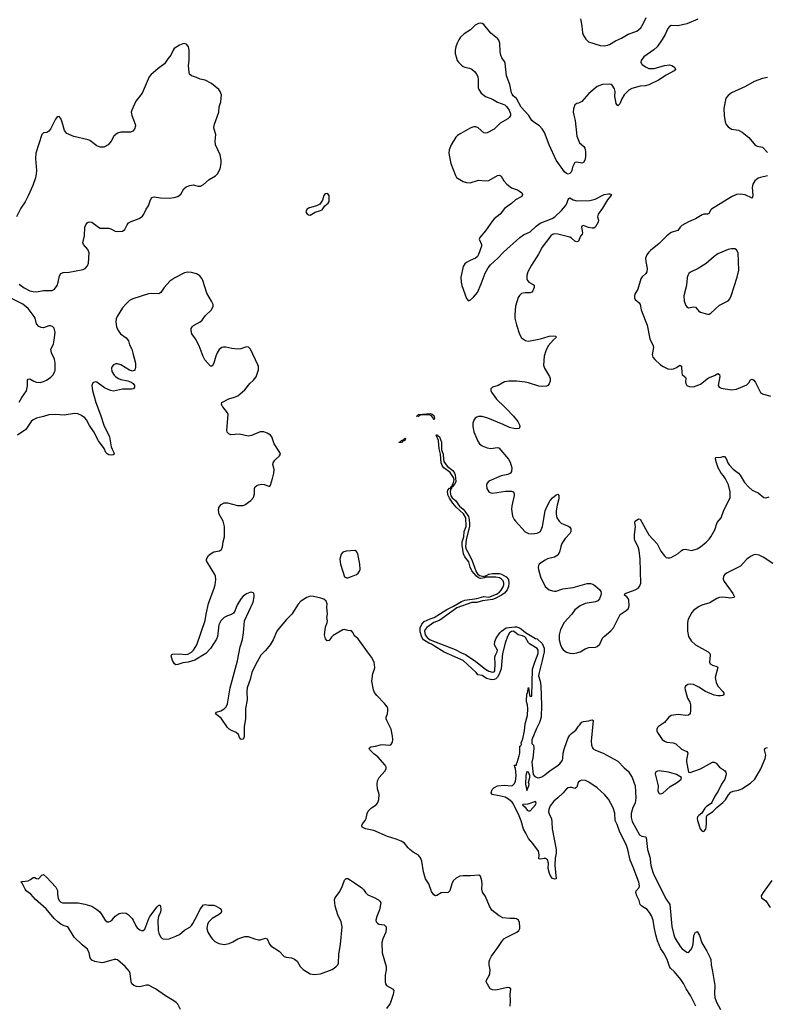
# Model space of a CAD drawing. Header units: inches. Extents: x 1305449 to 1407403, y 744709 to 841554.
# Tile 5 of 114: x 1316153 to 1324835, y 773050 to 784504. Entities that reach past the tile are written whole.
import ezdxf

# ---------------------------------------------------------------- set-up
doc = ezdxf.new("R2010")
doc.units = ezdxf.units.IN
doc.header["$MEASUREMENT"] = 0
for name, color, linetype in [('B3717', 7, 'Continuous'), ('B3718', 7, 'Continuous'), ('B3727', 7, 'Continuous'), ('B3728', 7, 'Continuous')]:
    doc.layers.add(name, color=color, linetype=linetype)

msp = doc.modelspace()

# ---------------------------------------------------------------- linework, layer by layer
at = {"layer": 'B3717', "color": 6, "elevation": 1100}
for points in [[(1317057, 780000), (1317097, 779897), (1317130, 779789), (1317199, 779650), (1317217, 779537), (1317228, 779508), (1317249, 779470), (1317252, 779450), (1317239, 779441), (1317223, 779437), (1317190, 779441), (1317170, 779452), (1317155, 779470), (1317134, 779514), (1317070, 779604), (1317015, 779710), (1316964, 779784), (1316929, 779849), (1316910, 779872), (1316870, 779901), (1316830, 779920), (1316790, 779924), (1316670, 779903), (1316571, 779911), (1316490, 779907), (1316430, 779887), (1316350, 779870), (1316308, 779850), (1316286, 779830), (1316225, 779735), (1316126, 779670)], [(1320000, 777395), (1319970, 777398), (1319930, 777411), (1319910, 777407), (1319799, 777341), (1319778, 777322), (1319750, 777284), (1319730, 777278), (1319710, 777300), (1319698, 777350), (1319710, 777438), (1319729, 777491), (1319731, 777511), (1319725, 777550), (1319734, 777590), (1319726, 777670), (1319728, 777710), (1319718, 777738), (1319690, 777764), (1319656, 777776), (1319570, 777794), (1319530, 777798), (1319490, 777783), (1319422, 777738), (1319390, 777704), (1319319, 777590), (1319255, 777525), (1319170, 777425), (1319145, 777390), (1319099, 777290), (1319065, 777230), (1319013, 777167), (1318958, 777110), (1318890, 776990), (1318853, 776910), (1318834, 776830), (1318800, 776730), (1318793, 776690), (1318797, 776590), (1318777, 776490), (1318777, 776370), (1318763, 776283), (1318763, 776170), (1318759, 776150), (1318746, 776134), (1318730, 776130), (1318720, 776140), (1318710, 776152), (1318696, 776190), (1318672, 776212), (1318614, 776234), (1318589, 776250), (1318570, 776270), (1318497, 776377), (1318430, 776430), (1318443, 776450), (1318490, 776464), (1318530, 776486), (1318554, 776510), (1318570, 776546), (1318601, 776730), (1318685, 777045), (1318717, 777210), (1318745, 777295), (1318756, 777370), (1318769, 777510), (1318866, 777730), (1318879, 777790), (1318881, 777810), (1318874, 777834), (1318850, 777843), (1318830, 777839), (1318790, 777824), (1318750, 777796), (1318727, 777770), (1318681, 777699), (1318656, 777624), (1318641, 777599), (1318617, 777583), (1318570, 777569), (1318530, 777550), (1318490, 777511), (1318470, 777465), (1318452, 777330), (1318441, 777299), (1318371, 777189), (1318317, 777130), (1318190, 777053), (1318112, 777032), (1318050, 777023), (1317990, 777002), (1317970, 777001), (1317952, 777010), (1317930, 777050), (1317915, 777105), (1317922, 777118), (1317930, 777122), (1318014, 777126), (1318081, 777121), (1318110, 777125), (1318150, 777146), (1318175, 777170), (1318211, 777230), (1318310, 777513), (1318322, 777590), (1318350, 777713), (1318415, 777890), (1318425, 777930), (1318432, 777990), (1318430, 778030), (1318423, 778050), (1318337, 778190), (1318327, 778210), (1318326, 778230), (1318347, 778270), (1318370, 778291), (1318410, 778312), (1318476, 778324), (1318498, 778342), (1318513, 778370), (1318519, 778430), (1318533, 778490), (1318535, 778610), (1318519, 778670), (1318474, 778750), (1318466, 778794), (1318469, 778831), (1318495, 778865), (1318530, 778885), (1318570, 778883), (1318686, 778854), (1318750, 778854), (1318770, 778860), (1318840, 778910), (1318870, 778945), (1318883, 778990), (1318883, 779050), (1318892, 779070), (1318910, 779085), (1318930, 779094), (1318970, 779100), (1318997, 779097), (1319050, 779076), (1319061, 779079), (1319070, 779091), (1319094, 779166), (1319108, 779230), (1319111, 779270), (1319097, 779330), (1319101, 779350), (1319121, 779379), (1319175, 779430), (1319184, 779450), (1319178, 779470), (1319113, 779570), (1319085, 779650), (1319070, 779671), (1319030, 779695), (1318990, 779708), (1318950, 779709), (1318850, 779665), (1318810, 779660), (1318710, 779682), (1318610, 779676), (1318585, 779685), (1318567, 779707), (1318562, 779730), (1318577, 779910), (1318571, 779930), (1318516, 780000)], [(1320000, 778326), (1319950, 778323), (1319910, 778310), (1319890, 778285), (1319876, 778230), (1319883, 778170), (1319930, 778024), (1319952, 778012), (1319970, 778013), (1320000, 778024)], [(1318024, 772990), (1317991, 773050), (1317972, 773070), (1317947, 773090), (1317848, 773148), (1317731, 773231), (1317650, 773273), (1317627, 773273), (1317550, 773253), (1317510, 773257), (1317479, 773270), (1317458, 773290), (1317448, 773310), (1317438, 773410), (1317429, 773430), (1317378, 773490), (1317290, 773566), (1317270, 773572), (1317250, 773571), (1317130, 773535), (1317110, 773534), (1317027, 773547), (1316990, 773563), (1316971, 773590), (1316960, 773650), (1316941, 773690), (1316880, 773740), (1316788, 773830), (1316721, 773941), (1316711, 773951), (1316670, 773964), (1316630, 773984), (1316595, 774010), (1316553, 774050), (1316459, 774159), (1316336, 774270), (1316282, 774330), (1316230, 774370), (1316215, 774390), (1316180, 774460), (1316169, 774471), (1316170, 774474), (1316180, 774480), (1316250, 774485), (1316280, 774500), (1316310, 774525), (1316330, 774527), (1316350, 774514), (1316370, 774511), (1316410, 774553), (1316430, 774559), (1316466, 774530), (1316574, 774414), (1316592, 774372), (1316593, 774330), (1316602, 774282), (1316614, 774254), (1316630, 774237), (1316650, 774230), (1316671, 774229), (1316748, 774232), (1316831, 774229), (1316910, 774215), (1316990, 774190), (1317050, 774154), (1317079, 774130), (1317102, 774102), (1317147, 774030), (1317170, 774010), (1317190, 774008), (1317210, 774016), (1317230, 774033), (1317265, 774075), (1317310, 774105), (1317350, 774115), (1317390, 774110), (1317416, 774096), (1317460, 774050), (1317473, 774030), (1317504, 773964), (1317520, 773940), (1317550, 773917), (1317570, 773909), (1317590, 773909), (1317610, 773924), (1317653, 774047), (1317665, 774070), (1317750, 774184), (1317765, 774195), (1317770, 774205), (1317785, 774205), (1317790, 774194), (1317794, 774150), (1317790, 774123), (1317768, 774070), (1317758, 774030), (1317762, 773910), (1317770, 773876), (1317790, 773833), (1317810, 773816), (1317830, 773809), (1317890, 773812), (1317970, 773841), (1318010, 773864), (1318070, 773911), (1318130, 773946), (1318150, 773966), (1318165, 773990), (1318220, 774090), (1318250, 774158), (1318290, 774206), (1318310, 774210), (1318350, 774203), (1318410, 774203), (1318430, 774196), (1318485, 774165), (1318495, 774150), (1318499, 774130), (1318490, 774110), (1318466, 774090), (1318393, 774047), (1318351, 774010), (1318337, 773983), (1318329, 773930), (1318340, 773890), (1318370, 773838), (1318390, 773810), (1318422, 773782), (1318470, 773756), (1318530, 773747), (1318590, 773758), (1318630, 773776), (1318688, 773812), (1318770, 773837), (1318810, 773838), (1318882, 773810), (1318930, 773800), (1318950, 773801), (1319010, 773818), (1319030, 773813), (1319057, 773750), (1319072, 773732), (1319170, 773670), (1319227, 773607), (1319250, 773598), (1319314, 773590), (1319350, 773576), (1319380, 773550), (1319414, 773490), (1319450, 773455), (1319530, 773406), (1319577, 773396), (1319650, 773403), (1319787, 773453), (1319830, 773484), (1319852, 773508), (1319861, 773530), (1319865, 773630), (1319885, 773750), (1319902, 773950), (1319891, 774010), (1319852, 774090), (1319822, 774190), (1319815, 774270), (1319823, 774290), (1319877, 774363), (1319907, 774430), (1319930, 774496), (1319950, 774514), (1319970, 774513), (1320000, 774494)]]:
    msp.add_lwpolyline(points, dxfattribs=at)
at = {"layer": 'B3718', "color": 6, "elevation": 1100}
for points in [[(1316148, 781428), (1316206, 781386), (1316270, 781351), (1316310, 781341), (1316350, 781339), (1316430, 781352), (1316530, 781353), (1316559, 781370), (1316588, 781412), (1316602, 781450), (1316616, 781524), (1316633, 781550), (1316657, 781563), (1316730, 781566), (1316890, 781598), (1316915, 781610), (1316941, 781639), (1316952, 781670), (1316959, 781790), (1316946, 781830), (1316893, 781890), (1316886, 781910), (1316907, 781990), (1316911, 782090), (1316921, 782119), (1316939, 782141), (1316950, 782149), (1316970, 782152), (1316990, 782147), (1317069, 782090), (1317090, 782080), (1317190, 782077), (1317212, 782072), (1317265, 782045), (1317290, 782040), (1317350, 782044), (1317376, 782064), (1317402, 782118), (1317420, 782140), (1317450, 782158), (1317544, 782190), (1317580, 782220), (1317597, 782243), (1317622, 782298), (1317650, 782340), (1317673, 782410), (1317690, 782436), (1317716, 782444), (1317790, 782431), (1317890, 782427), (1317950, 782435), (1317990, 782446), (1318027, 782473), (1318063, 782537), (1318090, 782560), (1318130, 782577), (1318170, 782581), (1318230, 782566), (1318254, 782566), (1318290, 782585), (1318356, 782644), (1318430, 782689), (1318452, 782710), (1318483, 782770), (1318495, 782830), (1318497, 782870), (1318486, 782930), (1318429, 783050), (1318426, 783090), (1318435, 783170), (1318413, 783230), (1318410, 783250), (1318420, 783290), (1318470, 783430), (1318471, 783490), (1318491, 783550), (1318501, 783630), (1318485, 783670), (1318468, 783690), (1318383, 783763), (1318310, 783801), (1318252, 783812), (1318210, 783833), (1318150, 783850), (1318129, 783869), (1318122, 783890), (1318117, 783970), (1318124, 784030), (1318125, 784150), (1318115, 784190), (1318096, 784216), (1318070, 784227), (1318050, 784225), (1318010, 784207), (1317951, 784169), (1317936, 784150), (1317911, 784090), (1317874, 784050), (1317837, 783990), (1317763, 783937), (1317678, 783862), (1317660, 783840), (1317579, 783650), (1317505, 783555), (1317455, 783450), (1317450, 783430), (1317455, 783390), (1317494, 783290), (1317498, 783270), (1317488, 783232), (1317470, 783208), (1317443, 783197), (1317330, 783195), (1317290, 783183), (1317247, 783150), (1317216, 783090), (1317180, 783050), (1317130, 783023), (1317090, 783021), (1317050, 783036), (1316970, 783099), (1316950, 783108), (1316784, 783144), (1316702, 783182), (1316674, 783214), (1316648, 783310), (1316630, 783354), (1316610, 783377), (1316590, 783375), (1316570, 783346), (1316510, 783232), (1316490, 783208), (1316470, 783191), (1316430, 783186), (1316412, 783170), (1316339, 782950), (1316335, 782890), (1316349, 782750), (1316345, 782710), (1316335, 782665), (1316306, 782574), (1316250, 782456), (1316215, 782385), (1316167, 782310), (1316117, 782210)], [(1318516, 780000), (1318508, 780010), (1318498, 780030), (1318503, 780050), (1318586, 780094), (1318650, 780112), (1318691, 780130), (1318770, 780198), (1318829, 780271), (1318872, 780310), (1318901, 780350), (1318930, 780430), (1318930, 780470), (1318924, 780490), (1318836, 780670), (1318813, 780693), (1318790, 780697), (1318725, 780675), (1318690, 780670), (1318619, 780679), (1318550, 780696), (1318524, 780696), (1318502, 780690), (1318473, 780667), (1318450, 780628), (1318432, 780590), (1318410, 780510), (1318390, 780472), (1318370, 780474), (1318306, 780546), (1318285, 780585), (1318241, 780710), (1318198, 780790), (1318153, 780850), (1318145, 780890), (1318148, 780910), (1318157, 780930), (1318174, 780946), (1318250, 780990), (1318273, 781010), (1318310, 781058), (1318383, 781130), (1318403, 781170), (1318401, 781190), (1318385, 781230), (1318330, 781322), (1318281, 781470), (1318270, 781493), (1318246, 781526), (1318208, 781548), (1318150, 781565), (1318110, 781568), (1318070, 781558), (1317958, 781502), (1317898, 781462), (1317832, 781390), (1317795, 781330), (1317770, 781313), (1317690, 781319), (1317650, 781315), (1317470, 781256), (1317430, 781236), (1317390, 781200), (1317350, 781151), (1317285, 781050), (1317274, 781026), (1317269, 780990), (1317278, 780930), (1317298, 780890), (1317326, 780850), (1317390, 780803), (1317418, 780770), (1317430, 780723), (1317455, 780670), (1317470, 780624), (1317498, 780510), (1317499, 780461), (1317490, 780425), (1317465, 780415), (1317430, 780425), (1317328, 780488), (1317290, 780500), (1317270, 780500), (1317245, 780490), (1317228, 780470), (1317220, 780450), (1317223, 780410), (1317250, 780369), (1317270, 780349), (1317300, 780330), (1317330, 780319), (1317410, 780304), (1317449, 780289), (1317474, 780270), (1317486, 780250), (1317488, 780230), (1317476, 780210), (1317455, 780205), (1317350, 780206), (1317244, 780184), (1317210, 780190), (1317141, 780221), (1317050, 780286), (1317032, 780292), (1317010, 780285), (1317002, 780278), (1316991, 780249), (1316998, 780190), (1317037, 780050), (1317057, 780000)], [(1316145, 780055), (1316176, 780110), (1316232, 780188), (1316245, 780245), (1316245, 780310), (1316250, 780324), (1316270, 780326), (1316318, 780298), (1316350, 780287), (1316390, 780285), (1316430, 780294), (1316466, 780310), (1316515, 780345), (1316538, 780370), (1316560, 780410), (1316565, 780430), (1316564, 780510), (1316556, 780556), (1316521, 780630), (1316516, 780670), (1316546, 780730), (1316555, 780775), (1316566, 780866), (1316555, 780915), (1316536, 780936), (1316510, 780944), (1316490, 780943), (1316430, 780921), (1316402, 780922), (1316375, 780935), (1316350, 780967), (1316333, 781030), (1316323, 781050), (1316250, 781145), (1316190, 781195), (1316044, 781270)]]:
    msp.add_lwpolyline(points, dxfattribs=at)
msp.add_lwpolyline([(1319730, 782483), (1319710, 782480), (1319699, 782470), (1319690, 782457), (1319675, 782405), (1319643, 782357), (1319603, 782337), (1319510, 782311), (1319490, 782296), (1319482, 782270), (1319490, 782248), (1319510, 782234), (1319530, 782231), (1319550, 782241), (1319590, 782266), (1319650, 782283), (1319670, 782294), (1319702, 782338), (1319739, 782370), (1319750, 782390), (1319753, 782433), (1319750, 782458), (1319738, 782478)], close=True, dxfattribs=at)
at = {"layer": 'B3727', "color": 6}
for points, elevation in [([(1320970, 779849), (1320958, 779878), (1320939, 779899), (1320924, 779904), (1320834, 779906), (1320801, 779899), (1320790, 779889), (1320763, 779890), (1320784, 779896), (1320784, 779904), (1320792, 779912), (1320930, 779924), (1320950, 779917), (1320970, 779900), (1320975, 779870)], 1000), ([(1321190, 779072), (1321181, 779081), (1321190, 779106), (1321194, 779106), (1321205, 779150), (1321199, 779179), (1321157, 779237), (1321086, 779290), (1321069, 779310), (1321053, 779350), (1321048, 779450), (1321031, 779510), (1321022, 779610), (1320997, 779670), (1321004, 779676), (1321010, 779675), (1321020, 779660), (1321033, 779650), (1321057, 779590), (1321059, 779499), (1321076, 779450), (1321080, 779390), (1321086, 779366), (1321100, 779340), (1321128, 779308), (1321190, 779261), (1321211, 779230), (1321217, 779210), (1321226, 779130), (1321210, 779096), (1321204, 779096)], 1000), ([(1320564, 779584), (1320564, 779590), (1320584, 779596), (1320590, 779607), (1320593, 779607), (1320592, 779610), (1320620, 779620), (1320624, 779630), (1320636, 779636), (1320642, 779630), (1320635, 779625), (1320630, 779608), (1320603, 779597), (1320602, 779590), (1320590, 779586)], 1000), ([(1322053, 775753), (1322050, 775753), (1322040, 775710), (1322036, 775610), (1322050, 775538), (1322074, 775590), (1322078, 775610), (1322069, 775631), (1322086, 775690), (1322084, 775710), (1322070, 775749)], 1000), ([(1323590, 775765), (1323570, 775764), (1323548, 775752), (1323542, 775730), (1323576, 775590), (1323575, 775530), (1323590, 775504), (1323610, 775500), (1323630, 775506), (1323718, 775582), (1323790, 775626), (1323822, 775650), (1323843, 775670), (1323847, 775690), (1323790, 775722), (1323699, 775750)], 1100), ([(1322150, 775409), (1322061, 775379), (1322004, 775376), (1322001, 775370), (1322030, 775345), (1322056, 775310), (1322070, 775301), (1322090, 775301), (1322152, 775370), (1322158, 775390)], 1000)]:
    msp.add_lwpolyline(points, close=True, dxfattribs=dict(at, elevation=elevation))
for points, elevation in [([(1321790, 780000), (1321810, 779981), (1321896, 779890), (1321944, 779830), (1321966, 779790), (1321970, 779770), (1321961, 779750), (1321914, 779746), (1321850, 779759), (1321775, 779795), (1321598, 779870), (1321530, 779886), (1321490, 779887), (1321470, 779881), (1321451, 779869), (1321433, 779847), (1321421, 779810), (1321421, 779770), (1321435, 779710), (1321480, 779600), (1321501, 779570), (1321530, 779547), (1321590, 779522), (1321630, 779517), (1321709, 779529), (1321723, 779523), (1321837, 779390), (1321857, 779357), (1321877, 779290), (1321872, 779250), (1321859, 779230), (1321830, 779215), (1321750, 779196), (1321610, 779137), (1321586, 779110), (1321582, 779090), (1321586, 779050), (1321595, 779030), (1321610, 779011), (1321630, 779000), (1321650, 778996), (1321801, 779019), (1321870, 779019), (1321896, 779010), (1321904, 778990), (1321903, 778970), (1321876, 778850), (1321872, 778810), (1321884, 778730), (1321902, 778690), (1321917, 778670), (1322030, 778546), (1322070, 778525), (1322110, 778522), (1322170, 778530), (1322208, 778550), (1322234, 778610), (1322263, 778790), (1322282, 778838), (1322323, 778910), (1322350, 778942), (1322390, 778975), (1322410, 778985), (1322424, 778970), (1322423, 778930), (1322402, 778858), (1322391, 778790), (1322392, 778750), (1322401, 778710), (1322427, 778670), (1322450, 778649), (1322486, 778630), (1322533, 778613), (1322550, 778602), (1322561, 778581), (1322563, 778550), (1322556, 778530), (1322497, 778470), (1322457, 778410), (1322444, 778376), (1322432, 778310), (1322410, 778275), (1322370, 778251), (1322290, 778231), (1322262, 778218), (1322210, 778183), (1322195, 778170), (1322186, 778154), (1322183, 778130), (1322186, 778110), (1322210, 778021), (1322265, 777910), (1322310, 777873), (1322350, 777858), (1322370, 777855), (1322390, 777857), (1322470, 777884), (1322590, 777898), (1322750, 777944), (1322790, 777946), (1322817, 777937), (1322842, 777922), (1322895, 777875), (1322912, 777852), (1322915, 777830), (1322911, 777810), (1322894, 777766), (1322876, 777744), (1322850, 777732), (1322730, 777712), (1322670, 777686), (1322610, 777639), (1322572, 777588), (1322483, 777490), (1322442, 777410), (1322426, 777350), (1322428, 777290), (1322443, 777230), (1322457, 777197), (1322473, 777173), (1322510, 777147), (1322550, 777134), (1322590, 777132), (1322630, 777138), (1322669, 777151), (1322730, 777186), (1322770, 777201), (1322850, 777205), (1322870, 777211), (1322901, 777239), (1322932, 777308), (1322949, 777330), (1323026, 777394), (1323058, 777430), (1323137, 777583), (1323158, 777602), (1323207, 777633), (1323228, 777652), (1323237, 777670), (1323240, 777690), (1323236, 777750), (1323230, 777770), (1323214, 777790), (1323185, 777810), (1323192, 777828), (1323310, 777873), (1323343, 777890), (1323362, 777910), (1323375, 777950), (1323367, 778230), (1323355, 778330), (1323345, 778370), (1323307, 778447), (1323301, 778470), (1323301, 778510), (1323312, 778610), (1323306, 778650), (1323310, 778671), (1323350, 778696), (1323370, 778694), (1323469, 778510), (1323565, 778405), (1323610, 778321), (1323650, 778267), (1323670, 778249), (1323690, 778242), (1323710, 778242), (1323730, 778249), (1323810, 778296), (1323850, 778330), (1323870, 778341), (1323890, 778344), (1323970, 778330), (1324030, 778347), (1324070, 778371), (1324134, 778426), (1324170, 778461), (1324191, 778490), (1324235, 778570), (1324264, 778656), (1324311, 778710), (1324342, 778798), (1324401, 778910), (1324413, 778947), (1324414, 779010), (1324394, 779094), (1324361, 779161), (1324338, 779198), (1324310, 779230), (1324277, 779290), (1324256, 779350), (1324246, 779390), (1324248, 779412), (1324310, 779416), (1324330, 779424), (1324350, 779421), (1324370, 779398), (1324386, 779350), (1324404, 779324), (1324450, 779274), (1324510, 779229), (1324530, 779205), (1324580, 779120), (1324630, 779065), (1324670, 779030), (1324740, 779000), (1324807, 778947), (1324830, 778941), (1324870, 778952)], 1100), ([(1324017, 773030), (1323954, 773154), (1323903, 773230), (1323872, 773292), (1323840, 773340), (1323767, 773427), (1323722, 773470), (1323710, 773490), (1323681, 773570), (1323643, 773643), (1323610, 773697), (1323571, 773790), (1323550, 773860), (1323530, 773950), (1323520, 774030), (1323499, 774079), (1323478, 774118), (1323451, 774151), (1323386, 774190), (1323367, 774210), (1323357, 774257), (1323330, 774310), (1323317, 774350), (1323323, 774370), (1323357, 774410), (1323361, 774430), (1323354, 774470), (1323286, 774646), (1323250, 774725), (1323225, 774850), (1323205, 774910), (1323130, 775052), (1323102, 775142), (1323078, 775190), (1323072, 775272), (1323055, 775335), (1322998, 775438), (1322952, 775492), (1322867, 775567), (1322773, 775633), (1322732, 775652), (1322690, 775656), (1322670, 775650), (1322648, 775630), (1322630, 775576), (1322617, 775563), (1322610, 775561), (1322573, 775573), (1322550, 775574), (1322530, 775570), (1322510, 775558), (1322471, 775510), (1322410, 775450), (1322365, 775415), (1322322, 775358), (1322305, 775315), (1322304, 775290), (1322315, 775255), (1322337, 775210), (1322342, 775170), (1322343, 775090), (1322393, 774850), (1322393, 774810), (1322381, 774750), (1322377, 774670), (1322392, 774510), (1322374, 774506), (1322350, 774515), (1322330, 774535), (1322313, 774570), (1322300, 774630), (1322302, 774690), (1322289, 774729), (1322268, 774748), (1322250, 774748), (1322210, 774739), (1322190, 774741), (1322193, 774790), (1322184, 774830), (1322119, 774919), (1322070, 774978), (1322040, 775040), (1322010, 775089), (1321985, 775185), (1321962, 775242), (1321897, 775377), (1321881, 775401), (1321838, 775438), (1321799, 775459), (1321730, 775477), (1321649, 775490), (1321634, 775510), (1321649, 775550), (1321667, 775570), (1321709, 775590), (1321790, 775599), (1321870, 775592), (1321883, 775597), (1321904, 775616), (1321917, 775643), (1321926, 775710), (1321918, 775798), (1321909, 775810), (1321908, 775830), (1321929, 775831), (1321929, 775849), (1321938, 775862), (1321961, 775939), (1321968, 775972), (1321970, 776054), (1321982, 776058), (1321988, 776072), (1321985, 776090), (1322002, 776138), (1322023, 776230), (1322031, 776311), (1322059, 776410), (1322063, 776490), (1322059, 776530), (1322048, 776572), (1322050, 776662), (1322058, 776670), (1322070, 776734), (1322081, 776650), (1322090, 776632), (1322110, 776634), (1322117, 776950), (1322142, 777030), (1322181, 777130), (1322181, 777170), (1322170, 777190), (1322082, 777242), (1322070, 777255), (1322036, 777316), (1322026, 777326), (1321998, 777338), (1321951, 777350), (1321910, 777381), (1321890, 777390), (1321870, 777387), (1321850, 777370), (1321827, 777330), (1321797, 777250), (1321769, 777130), (1321751, 776951), (1321730, 776892), (1321710, 776856), (1321690, 776836), (1321670, 776827), (1321645, 776825), (1321581, 776841), (1321530, 776875), (1321481, 776881), (1321462, 776910), (1321310, 777048), (1321090, 777148), (1320978, 777218), (1320940, 777240), (1320909, 777250), (1320850, 777290), (1320830, 777320), (1320810, 777383), (1320810, 777430), (1320830, 777473), (1320857, 777503), (1320926, 777534), (1320972, 777548), (1321118, 777642), (1321199, 777681), (1321290, 777737), (1321330, 777751), (1321470, 777771), (1321550, 777793), (1321610, 777785), (1321697, 777823), (1321734, 777846), (1321753, 777867), (1321775, 777905), (1321782, 777930), (1321784, 777950), (1321775, 777975), (1321756, 777996), (1321732, 778012), (1321690, 778020), (1321580, 778020), (1321563, 778017), (1321562, 778010), (1321510, 778004), (1321488, 778010), (1321464, 778030), (1321410, 778091), (1321390, 778134), (1321376, 778196), (1321330, 778256), (1321313, 778290), (1321297, 778390), (1321300, 778430), (1321319, 778490), (1321323, 778550), (1321343, 778610), (1321341, 778710), (1321315, 778755), (1321230, 778834), (1321190, 778878), (1321150, 778937), (1321135, 778970), (1321128, 779010), (1321131, 779030), (1321150, 779055), (1321164, 779055), (1321168, 779070), (1321177, 779077), (1321185, 779070), (1321173, 779067), (1321173, 779053), (1321162, 779038), (1321158, 779010), (1321166, 778966), (1321183, 778943), (1321220, 778910), (1321266, 778846), (1321309, 778810), (1321330, 778786), (1321370, 778726), (1321375, 778710), (1321384, 778650), (1321382, 778610), (1321344, 778456), (1321338, 778370), (1321343, 778343), (1321376, 778290), (1321416, 778210), (1321461, 778081), (1321477, 778057), (1321500, 778040), (1321554, 778026), (1321553, 778030), (1321583, 778037), (1321610, 778052), (1321650, 778062), (1321730, 778062), (1321755, 778055), (1321810, 778023), (1321836, 777990), (1321841, 777950), (1321836, 777910), (1321822, 777870), (1321790, 777833), (1321757, 777810), (1321683, 777770), (1321650, 777759), (1321536, 777744), (1321470, 777726), (1321410, 777723), (1321236, 777664), (1321050, 777525), (1321030, 777513), (1320968, 777492), (1320887, 777433), (1320868, 777412), (1320859, 777390), (1320868, 777348), (1320890, 777317), (1320928, 777288), (1321218, 777178), (1321290, 777138), (1321338, 777118), (1321456, 777036), (1321568, 776948), (1321610, 776926), (1321650, 776912), (1321670, 776918), (1321678, 776930), (1321683, 777010), (1321680, 777090), (1321684, 777110), (1321706, 777150), (1321708, 777170), (1321674, 777230), (1321677, 777270), (1321695, 777310), (1321736, 777370), (1321755, 777390), (1321810, 777429), (1321910, 777441), (1321930, 777440), (1321963, 777430), (1321990, 777414), (1322036, 777376), (1322130, 777318), (1322150, 777306), (1322170, 777303), (1322230, 777247), (1322250, 777193), (1322251, 777150), (1322230, 777051), (1322192, 776910), (1322187, 776870), (1322207, 776810), (1322213, 776753), (1322221, 776530), (1322217, 776390), (1322198, 776330), (1322162, 776258), (1322110, 776128), (1322110, 776085), (1322126, 776066), (1322130, 776030), (1322119, 775910), (1322107, 775867), (1322125, 775725), (1322142, 775701), (1322169, 775689), (1322190, 775686), (1322223, 775697), (1322260, 775720), (1322320, 775770), (1322401, 775819), (1322434, 775846), (1322464, 775890), (1322469, 775910), (1322471, 775970), (1322487, 776030), (1322530, 776150), (1322550, 776182), (1322570, 776202), (1322621, 776239), (1322650, 776285), (1322664, 776296), (1322690, 776331), (1322710, 776339), (1322770, 776347), (1322790, 776356), (1322810, 776358), (1322823, 776350), (1322799, 776110), (1322803, 776063), (1322815, 776035), (1322823, 776023), (1322847, 776007), (1322938, 775970), (1323110, 775879), (1323181, 775801), (1323230, 775764), (1323277, 775690), (1323311, 775590), (1323317, 775450), (1323310, 775390), (1323282, 775338), (1323264, 775270), (1323264, 775224), (1323275, 775175), (1323361, 775021), (1323387, 775007), (1323430, 774999), (1323439, 774990), (1323452, 774852), (1323483, 774750), (1323488, 774692), (1323497, 774650), (1323525, 774565), (1323672, 774272), (1323712, 774212), (1323737, 773957), (1323759, 773859), (1323775, 773815), (1323838, 773718), (1323857, 773697), (1323910, 773657), (1323930, 773654), (1323958, 773682), (1323971, 773709), (1323983, 773750), (1323992, 773850), (1324010, 773888), (1324027, 773893), (1324030, 773898), (1324060, 773850), (1324086, 773766), (1324144, 773670), (1324184, 773590), (1324190, 773570), (1324192, 773510), (1324210, 773433), (1324237, 773270), (1324234, 773170), (1324237, 773130), (1324256, 773076), (1324301, 772990)], 1000), ([(1320000, 778024), (1320010, 778028), (1320069, 778051), (1320090, 778067), (1320106, 778090), (1320112, 778110), (1320110, 778170), (1320086, 778290), (1320070, 778319), (1320050, 778330), (1320000, 778326)], 1100), ([(1324910, 778176), (1324800, 778250), (1324750, 778274), (1324710, 778281), (1324690, 778279), (1324650, 778260), (1324610, 778227), (1324534, 778146), (1324380, 778070), (1324352, 778050), (1324338, 778030), (1324335, 777995), (1324343, 777970), (1324447, 777830), (1324466, 777790), (1324458, 777782), (1324424, 777776), (1324330, 777786), (1324290, 777782), (1324260, 777770), (1324179, 777721), (1324085, 777695), (1324046, 777674), (1323990, 777630), (1323970, 777606), (1323927, 777530), (1323918, 777490), (1323919, 777390), (1323930, 777330), (1323960, 777280), (1324011, 777231), (1324157, 777150), (1324179, 777130), (1324184, 777110), (1324176, 777030), (1324184, 777010), (1324210, 776994), (1324261, 776981), (1324272, 776970), (1324239, 776850), (1324250, 776794), (1324272, 776750), (1324328, 776690), (1324340, 776670), (1324340, 776650), (1324330, 776643), (1324303, 776637), (1324270, 776638), (1324230, 776645), (1324127, 776687), (1324050, 776740), (1323990, 776771), (1323950, 776776), (1323921, 776770), (1323895, 776750), (1323889, 776730), (1323890, 776710), (1323920, 776610), (1323944, 776564), (1323953, 776533), (1323955, 776470), (1323948, 776430), (1323930, 776415), (1323898, 776410), (1323810, 776420), (1323730, 776408), (1323702, 776390), (1323650, 776330), (1323580, 776280), (1323569, 776270), (1323560, 776250), (1323561, 776230), (1323569, 776210), (1323625, 776130), (1323650, 776110), (1323680, 776100), (1323750, 776090), (1323781, 776081), (1323850, 776017), (1323912, 775990), (1323921, 775970), (1323905, 775895), (1323905, 775870), (1323931, 775751), (1323950, 775746), (1324070, 775791), (1324210, 775866), (1324230, 775865), (1324250, 775854), (1324290, 775810), (1324347, 775770), (1324365, 775750), (1324369, 775730), (1324366, 775710), (1324351, 775669), (1324314, 775610), (1324276, 775530), (1324237, 775470), (1324202, 775398), (1324193, 775387), (1324138, 775350), (1324119, 775330), (1324086, 775274), (1324050, 775247), (1324036, 775230), (1324030, 775210), (1324033, 775190), (1324066, 775090), (1324090, 775064), (1324110, 775062), (1324130, 775087), (1324136, 775110), (1324141, 775150), (1324138, 775230), (1324149, 775250), (1324208, 775290), (1324259, 775341), (1324330, 775398), (1324360, 775430), (1324395, 775485), (1324424, 775516), (1324450, 775529), (1324510, 775540), (1324550, 775555), (1324650, 775623), (1324701, 775670), (1324773, 775790), (1324823, 775910), (1324828, 775950), (1324813, 776010), (1324821, 776030), (1324850, 776039)], 1100), ([(1321856, 773030), (1321860, 773090), (1321856, 773164), (1321863, 773230), (1321850, 773241), (1321825, 773245), (1321690, 773213), (1321650, 773217), (1321625, 773230), (1321579, 773310), (1321582, 773330), (1321613, 773387), (1321620, 773410), (1321622, 773450), (1321613, 773510), (1321613, 773547), (1321620, 773570), (1321640, 773610), (1321714, 773710), (1321758, 773782), (1321784, 773810), (1321810, 773828), (1321932, 773888), (1321956, 773910), (1321967, 773930), (1321968, 773950), (1321963, 774003), (1321952, 774030), (1321930, 774043), (1321910, 774047), (1321852, 774048), (1321770, 774057), (1321730, 774078), (1321644, 774144), (1321615, 774190), (1321570, 774306), (1321534, 774354), (1321526, 774390), (1321530, 774450), (1321526, 774486), (1321510, 774539), (1321492, 774552), (1321396, 774544), (1321310, 774546), (1321270, 774540), (1321230, 774518), (1321195, 774485), (1321178, 774450), (1321154, 774370), (1321134, 774350), (1321054, 774346), (1321005, 774315), (1320990, 774313), (1320970, 774324), (1320943, 774363), (1320911, 774450), (1320870, 774510), (1320847, 774590), (1320830, 774716), (1320815, 774755), (1320790, 774784), (1320730, 774820), (1320690, 774851), (1320670, 774870), (1320626, 774926), (1320590, 774949), (1320530, 774972), (1320430, 775001), (1320272, 775070), (1320173, 775093), (1320135, 775110), (1320130, 775130), (1320140, 775150), (1320170, 775188), (1320182, 775210), (1320195, 775270), (1320205, 775295), (1320243, 775337), (1320297, 775370), (1320314, 775390), (1320323, 775410), (1320330, 775434), (1320334, 775490), (1320315, 775555), (1320311, 775611), (1320314, 775650), (1320333, 775690), (1320398, 775762), (1320415, 775790), (1320415, 775810), (1320404, 775830), (1320317, 775930), (1320270, 775965), (1320226, 776010), (1320215, 776030), (1320235, 776045), (1320290, 776054), (1320350, 776070), (1320372, 776072), (1320450, 776063), (1320470, 776068), (1320490, 776099), (1320493, 776130), (1320490, 776170), (1320473, 776250), (1320421, 776350), (1320416, 776370), (1320416, 776390), (1320430, 776430), (1320435, 776465), (1320433, 776490), (1320426, 776510), (1320397, 776550), (1320304, 776644), (1320279, 776679), (1320268, 776710), (1320249, 776810), (1320261, 776899), (1320280, 776950), (1320283, 776970), (1320273, 777030), (1320243, 777090), (1320196, 777150), (1320110, 777276), (1320090, 777300), (1320042, 777342), (1320030, 777372), (1320010, 777393), (1320000, 777395)], 1100), ([(1320000, 774494), (1320045, 774465), (1320130, 774403), (1320150, 774385), (1320174, 774350), (1320203, 774323), (1320274, 774294), (1320324, 774264), (1320342, 774250), (1320351, 774231), (1320338, 774150), (1320304, 774070), (1320294, 774030), (1320300, 774010), (1320313, 773993), (1320330, 773983), (1320390, 773973), (1320413, 773950), (1320416, 773930), (1320410, 773890), (1320374, 773810), (1320366, 773770), (1320368, 773650), (1320415, 773490), (1320414, 773450), (1320402, 773390), (1320401, 773310), (1320407, 773290), (1320420, 773270), (1320487, 773230), (1320503, 773210), (1320495, 773165), (1320461, 773059), (1320420, 773000)], 1100), ([(1324899, 774490), (1324798, 774350), (1324775, 774310), (1324779, 774290), (1324830, 774255), (1324878, 774178)], 1100)]:
    msp.add_lwpolyline(points, dxfattribs=dict(at, elevation=elevation))
at = {"layer": 'B3728', "color": 6}
for points, elevation in [([(1324038, 784510), (1323910, 784454), (1323810, 784434), (1323730, 784436), (1323710, 784426), (1323690, 784400), (1323657, 784330), (1323625, 784275), (1323567, 784190), (1323527, 784153), (1323410, 784070), (1323381, 784030), (1323377, 784010), (1323383, 783990), (1323390, 783982), (1323430, 783954), (1323470, 783938), (1323530, 783935), (1323650, 783973), (1323710, 783977), (1323737, 783970), (1323767, 783950), (1323778, 783930), (1323765, 783910), (1323670, 783860), (1323580, 783800), (1323470, 783748), (1323430, 783734), (1323369, 783730), (1323270, 783702), (1323235, 783685), (1323183, 783630), (1323156, 783584), (1323130, 783526), (1323110, 783500), (1323090, 783530), (1323082, 783570), (1323075, 783610), (1323076, 783670), (1323070, 783699), (1323041, 783741), (1323030, 783750), (1323010, 783755), (1322930, 783750), (1322870, 783726), (1322770, 783645), (1322690, 783553), (1322650, 783532), (1322632, 783528), (1322610, 783513), (1322593, 783467), (1322590, 783430), (1322595, 783395), (1322612, 783332), (1322631, 783150), (1322662, 783070), (1322712, 783030), (1322726, 783010), (1322732, 782970), (1322731, 782909), (1322725, 782870), (1322710, 782844), (1322690, 782835), (1322630, 782848), (1322610, 782841), (1322582, 782790), (1322574, 782750), (1322565, 782730), (1322550, 782714), (1322530, 782707), (1322510, 782715), (1322490, 782733), (1322391, 782870), (1322311, 783050), (1322255, 783190), (1322230, 783236), (1322199, 783270), (1322133, 783310), (1322110, 783330), (1322073, 783390), (1321985, 783485), (1321930, 783588), (1321890, 783620), (1321878, 783638), (1321870, 783655), (1321853, 783750), (1321812, 783852), (1321797, 783997), (1321790, 784016), (1321759, 784059), (1321746, 784090), (1321740, 784130), (1321737, 784230), (1321726, 784266), (1321710, 784287), (1321630, 784348), (1321550, 784447), (1321530, 784460), (1321510, 784464), (1321490, 784461), (1321450, 784439), (1321395, 784385), (1321322, 784338), (1321280, 784300), (1321258, 784270), (1321239, 784230), (1321224, 784190), (1321217, 784150), (1321218, 784110), (1321227, 784070), (1321241, 784030), (1321254, 784010), (1321290, 783974), (1321310, 783961), (1321330, 783953), (1321382, 783942), (1321410, 783927), (1321441, 783901), (1321467, 783867), (1321480, 783840), (1321485, 783810), (1321483, 783710), (1321491, 783690), (1321520, 783650), (1321570, 783610), (1321650, 783580), (1321710, 783544), (1321793, 783513), (1321813, 783493), (1321845, 783450), (1321862, 783410), (1321861, 783390), (1321850, 783370), (1321830, 783350), (1321741, 783299), (1321670, 783230), (1321590, 783189), (1321570, 783184), (1321550, 783187), (1321485, 783245), (1321456, 783256), (1321430, 783256), (1321390, 783241), (1321281, 783179), (1321244, 783156), (1321224, 783136), (1321169, 783050), (1321148, 782990), (1321144, 782950), (1321149, 782909), (1321168, 782830), (1321220, 782690), (1321233, 782670), (1321250, 782655), (1321310, 782621), (1321350, 782611), (1321390, 782607), (1321490, 782637), (1321570, 782629), (1321610, 782635), (1321710, 782692), (1321730, 782694), (1321750, 782682), (1321782, 782630), (1321817, 782590), (1321870, 782548), (1321943, 782523), (1321966, 782510), (1321991, 782490), (1321999, 782470), (1321991, 782449), (1321917, 782410), (1321870, 782367), (1321791, 782309), (1321739, 782241), (1321672, 782188), (1321650, 782164), (1321571, 782049), (1321504, 781970), (1321497, 781950), (1321523, 781890), (1321524, 781870), (1321488, 781772), (1321476, 781750), (1321452, 781728), (1321390, 781704), (1321350, 781681), (1321330, 781663), (1321310, 781631), (1321284, 781510), (1321286, 781450), (1321295, 781410), (1321350, 781259), (1321370, 781233), (1321390, 781242), (1321430, 781276), (1321476, 781330), (1321521, 781430), (1321566, 781554), (1321601, 781619), (1321627, 781653), (1321713, 781730), (1321779, 781801), (1321968, 781972), (1322010, 782000), (1322090, 782036), (1322159, 782101), (1322204, 782136), (1322343, 782190), (1322374, 782210), (1322454, 782286), (1322500, 782340), (1322515, 782365), (1322530, 782413), (1322537, 782423), (1322550, 782430), (1322589, 782409), (1322630, 782398), (1322781, 782399), (1322844, 782416), (1322950, 782470), (1322998, 782478), (1323017, 782477), (1323034, 782470), (1323024, 782450), (1322989, 782410), (1322930, 782310), (1322879, 782241), (1322872, 782210), (1322883, 782170), (1322879, 782150), (1322847, 782093), (1322830, 782080), (1322810, 782078), (1322766, 782086), (1322710, 782111), (1322690, 782101), (1322687, 782090), (1322697, 782023), (1322694, 782010), (1322676, 781984), (1322652, 781928), (1322630, 781921), (1322610, 781928), (1322570, 781963), (1322550, 781974), (1322410, 782010), (1322370, 782013), (1322350, 782005), (1322330, 781989), (1322230, 781856), (1322184, 781776), (1322103, 781650), (1322061, 781570), (1322050, 781530), (1322049, 781490), (1322057, 781470), (1322074, 781450), (1322124, 781424), (1322134, 781414), (1322135, 781390), (1322121, 781350), (1322110, 781335), (1322090, 781326), (1322030, 781326), (1321990, 781317), (1321963, 781297), (1321949, 781271), (1321920, 781170), (1321911, 781069), (1321912, 781030), (1321930, 780956), (1321965, 780845), (1321990, 780805), (1322033, 780773), (1322070, 780763), (1322210, 780790), (1322310, 780823), (1322366, 780826), (1322382, 780822), (1322397, 780810), (1322361, 780779), (1322299, 780710), (1322270, 780650), (1322253, 780590), (1322244, 780484), (1322254, 780450), (1322313, 780353), (1322322, 780330), (1322322, 780298), (1322311, 780269), (1322293, 780250), (1322278, 780242), (1322230, 780236), (1322190, 780242), (1322070, 780280), (1322030, 780288), (1321930, 780299), (1321841, 780299), (1321790, 780290), (1321718, 780250), (1321650, 780231), (1321633, 780210), (1321632, 780190), (1321639, 780170), (1321696, 780090), (1321790, 780000)], 1100), ([(1322674, 784514), (1322690, 784430), (1322697, 784350), (1322706, 784326), (1322736, 784276), (1322768, 784248), (1322904, 784204), (1322950, 784200), (1322990, 784207), (1323010, 784214), (1323081, 784259), (1323151, 784290), (1323230, 784334), (1323330, 784371), (1323375, 784410), (1323411, 784470), (1323437, 784530)], 1100), ([(1324850, 783832), (1324790, 783820), (1324695, 783785), (1324592, 783728), (1324430, 783652), (1324390, 783621), (1324364, 783590), (1324342, 783470), (1324343, 783390), (1324357, 783317), (1324370, 783286), (1324390, 783258), (1324430, 783231), (1324510, 783218), (1324555, 783195), (1324630, 783134), (1324705, 783045), (1324730, 783032), (1324790, 783022), (1324850, 782960)], 1200), ([(1324850, 782686), (1324769, 782670), (1324741, 782659), (1324703, 782630), (1324678, 782590), (1324672, 782550), (1324679, 782461), (1324670, 782426), (1324590, 782467), (1324535, 782475), (1324490, 782470), (1324430, 782445), (1324199, 782301), (1324189, 782291), (1324167, 782250), (1324150, 782242), (1324110, 782240), (1324090, 782233), (1324013, 782187), (1323929, 782151), (1323852, 782108), (1323833, 782090), (1323807, 782053), (1323750, 782038), (1323730, 782028), (1323678, 781990), (1323590, 781902), (1323490, 781820), (1323466, 781794), (1323447, 781770), (1323432, 781728), (1323433, 781690), (1323448, 781610), (1323445, 781570), (1323433, 781550), (1323390, 781512), (1323377, 781490), (1323341, 781370), (1323308, 781310), (1323302, 781290), (1323302, 781270), (1323310, 781248), (1323357, 781210), (1323369, 781190), (1323378, 781130), (1323428, 781010), (1323448, 780950), (1323482, 780790), (1323518, 780710), (1323522, 780690), (1323507, 780610), (1323517, 780577), (1323540, 780550), (1323605, 780490), (1323634, 780470), (1323690, 780444), (1323730, 780439), (1323756, 780444), (1323790, 780458), (1323830, 780486), (1323850, 780474), (1323853, 780393), (1323857, 780377), (1323889, 780350), (1323898, 780338), (1323901, 780330), (1323897, 780290), (1323900, 780270), (1323912, 780250), (1323936, 780236), (1323990, 780232), (1324050, 780255), (1324070, 780266), (1324162, 780338), (1324234, 780366), (1324270, 780389), (1324290, 780378), (1324294, 780354), (1324277, 780250), (1324288, 780228), (1324310, 780216), (1324430, 780199), (1324490, 780206), (1324610, 780255), (1324630, 780278), (1324650, 780313), (1324670, 780324), (1324690, 780309), (1324710, 780285), (1324769, 780169), (1324790, 780150), (1324883, 780123)], 1200)]:
    msp.add_lwpolyline(points, dxfattribs=dict(at, elevation=elevation))
at = {"layer": 'B3728', "color": 6, "elevation": 1300}
msp.add_lwpolyline([(1324430, 781840), (1324391, 781831), (1324270, 781781), (1324227, 781750), (1324134, 781666), (1324041, 781610), (1323954, 781566), (1323934, 781550), (1323921, 781530), (1323914, 781506), (1323911, 781450), (1323903, 781397), (1323876, 781290), (1323880, 781230), (1323898, 781178), (1323910, 781162), (1323930, 781153), (1323990, 781165), (1324010, 781161), (1324050, 781112), (1324070, 781102), (1324150, 781079), (1324170, 781079), (1324190, 781089), (1324290, 781184), (1324390, 781235), (1324410, 781258), (1324426, 781290), (1324496, 781510), (1324514, 781590), (1324507, 781790), (1324490, 781825), (1324470, 781837)], close=True, dxfattribs=at)

doc.saveas('drawing.dxf')
